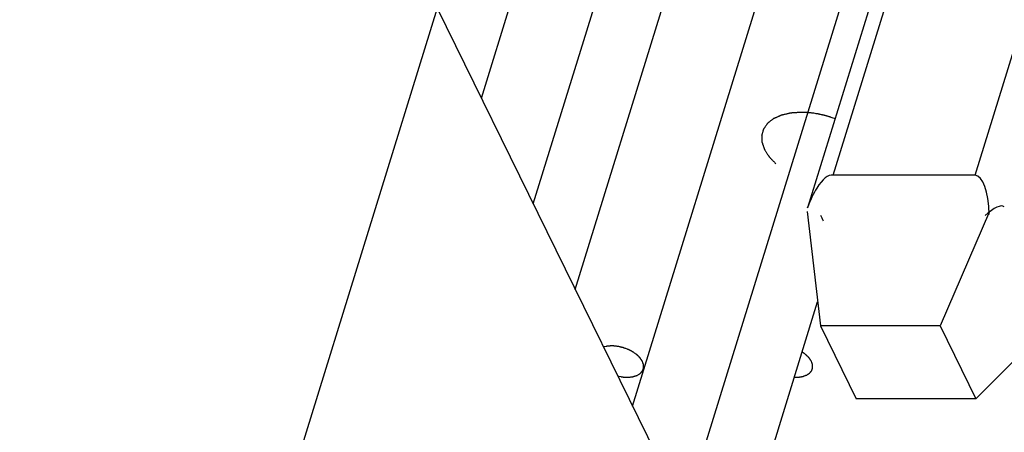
# Model space of a CAD drawing. Header units: millimetres. Extents: x -78 to 141, y 20 to 129.
# Tile 80 of 114: x 103.85 to 112.31, y 69.85 to 73.39. Entities that reach past the tile are written whole.
import ezdxf

# ---------------------------------------------------------------- set-up
doc = ezdxf.new("R2010")
doc.units = ezdxf.units.MM
doc.header["$LTSCALE"] = 16.335
doc.layers.get('0').update_dxf_attribs({"linetype": 'CONTINUOUS'})

msp = doc.modelspace()

# ---------------------------------------------------------------- linework, layer by layer
at = {"color": 7, "linetype": 'Continuous'}
for p, q in [((110.6215, 71.779), (113.2605, 80.319)), ((110.8377, 72.0578), (113.3403, 80.1564)), ((112.0581, 72.0578), (114.0892, 78.6304)), ((107.815, 72.7201), (108.7103, 75.6172)), ((109.5599, 69.1643), (111.3981, 75.1126)), ((108.2607, 71.8117), (109.0157, 74.2548)), ((109.1142, 70.0726), (110.4114, 74.2703)), ((108.6216, 71.0763), (109.5306, 74.0178)), ((107.4349, 73.4945), (103.8456, 61.8795)), ((107.4349, 73.4945), (112.2467, 63.6891)), ((112.0581, 72.0578), (110.8377, 72.0578)), ((110.6143, 71.7468), (110.7295, 70.7624)), ((112.1834, 71.7468), (111.7577, 70.7624)), ((109.9208, 68.4288), (110.7055, 70.968)), ((111.7577, 70.7624), (110.7295, 70.7624)), ((110.7295, 70.7624), (111.0375, 70.1348)), ((111.7577, 70.7624), (112.0656, 70.1348)), ((112.6742, 70.7467), (112.0656, 70.1348)), ((112.0656, 70.1348), (111.0375, 70.1348))]:
    msp.add_line(p, q, dxfattribs=at)
for centre, major_axis, ratio, start_param, end_param in [((110.7151, 71.2805), (-0.1226, -0.7773), 0.276968, 3.141593, 3.725793), ((111.9355, 71.2805), (-0.1226, -0.7773), 0.276968, 2.214184, 3.141593), ((110.7151, 71.2805), (-0.1226, -0.7773), 0.276968, 3.725793, 4.069001), ((111.8934, 71.1441), (-0.4166, -0.643), 0.213825, 3.141593, 3.78498), ((110.6729, 71.1441), (0.0192, -0.643), 0.254672, 2.498205, 2.645746)]:
    msp.add_ellipse(centre, major_axis=major_axis, ratio=ratio, start_param=start_param, end_param=end_param, dxfattribs=at)
for points, knots in [([(110.5639, 72.5981), (110.5612, 72.5979), (110.5393, 72.5964), (110.5225, 72.5953), (110.5083, 72.5943), (110.4969, 72.5935), (110.4876, 72.5929), (110.4807, 72.5924), (110.475, 72.5921), (110.4708, 72.591), (110.4666, 72.5901), (110.4615, 72.5889), (110.4532, 72.5871), (110.4429, 72.5847), (110.4305, 72.5819), (110.418, 72.5791), (110.4077, 72.5768), (110.401, 72.5753), (110.3979, 72.5745), (110.3959, 72.5742), (110.3936, 72.5731), (110.3909, 72.572), (110.3874, 72.5704), (110.3829, 72.5685), (110.3776, 72.5661), (110.3705, 72.563), (110.3617, 72.5591), (110.3528, 72.5553), (110.3457, 72.5522), (110.3404, 72.5498), (110.3359, 72.5479), (110.3324, 72.5463), (110.3298, 72.5452), (110.3276, 72.5443), (110.3262, 72.5431), (110.3248, 72.5421), (110.3232, 72.5408), (110.3191, 72.5378), (110.313, 72.5331), (110.3049, 72.527), (110.2968, 72.5208), (110.2901, 72.5157), (110.2847, 72.5115), (110.2813, 72.509), (110.2786, 72.5069), (110.2759, 72.505), (110.2736, 72.5017), (110.2708, 72.4979), (110.2671, 72.4928), (110.2625, 72.4864), (110.257, 72.4787), (110.2524, 72.4724), (110.2487, 72.4673), (110.2464, 72.4641), (110.2445, 72.4615), (110.2432, 72.4596), (110.242, 72.458), (110.2411, 72.4567), (110.2403, 72.4558), (110.2401, 72.4547), (110.2396, 72.4533), (110.2391, 72.4515), (110.2385, 72.4493), (110.2376, 72.4465), (110.2366, 72.4429), (110.2349, 72.4372), (110.2327, 72.43), (110.2302, 72.4215), (110.2281, 72.4143), (110.2264, 72.4086), (110.2251, 72.4043), (110.2239, 72.4007), (110.2243, 72.3976), (110.2243, 72.3945), (110.2245, 72.3906), (110.2248, 72.3844), (110.2251, 72.3767), (110.2255, 72.3674), (110.2259, 72.3581), (110.2262, 72.3511), (110.2264, 72.3464), (110.2265, 72.3445), (110.2266, 72.343), (110.2266, 72.3413), (110.2274, 72.3393), (110.2282, 72.3369), (110.2294, 72.3336), (110.2308, 72.3295), (110.2325, 72.3246), (110.2348, 72.318), (110.2376, 72.3098), (110.2405, 72.3016), (110.2428, 72.295), (110.2445, 72.2901), (110.2459, 72.286), (110.2471, 72.2827), (110.2479, 72.2803), (110.2486, 72.2781), (110.2497, 72.2766), (110.2512, 72.2742), (110.2546, 72.269), (110.2597, 72.2609), (110.266, 72.2512), (110.2722, 72.2416), (110.2773, 72.2335), (110.2815, 72.2271), (110.284, 72.223), (110.2861, 72.2198), (110.2882, 72.2164), (110.2919, 72.2126), (110.2963, 72.2079), (110.3023, 72.2016), (110.3097, 72.1938), (110.3189, 72.1841), (110.3296, 72.1727), (110.344, 72.1576), (110.3455, 72.1559)], [0, 0, 0, 0, 0.0088104, 0.0132156, 0.0176207, 0.0220259, 0.0242285, 0.0264311, 0.0285925, 0.0296005, 0.0306085, 0.0326245, 0.0346405, 0.0386726, 0.0427046, 0.0467366, 0.0507686, 0.0527847, 0.0532887, 0.0537927, 0.0547279, 0.0556484, 0.056569, 0.0584102, 0.0602513, 0.0620924, 0.0657747, 0.069457, 0.0712982, 0.0731393, 0.0749804, 0.075901, 0.0768216, 0.0777156, 0.078119, 0.0785224, 0.0793292, 0.080136, 0.0833632, 0.0865903, 0.0898175, 0.0930446, 0.0946582, 0.0962718, 0.0970786, 0.0978854, 0.0993941, 0.1008903, 0.1023865, 0.105379, 0.1083714, 0.1113638, 0.11286, 0.1143563, 0.1151044, 0.1158525, 0.1166006, 0.1169746, 0.1173487, 0.1177034, 0.118058, 0.1187673, 0.1194767, 0.120186, 0.1216046, 0.1230232, 0.1258605, 0.1286978, 0.1315351, 0.1329537, 0.1343723, 0.1357895, 0.1365274, 0.1372653, 0.1387412, 0.140217, 0.1431686, 0.1461202, 0.1490718, 0.1520234, 0.1527613, 0.1534992, 0.1538682, 0.1542371, 0.1550405, 0.1558666, 0.1566926, 0.1583448, 0.159997, 0.1616491, 0.1649535, 0.1682578, 0.16991, 0.1715621, 0.1732143, 0.1740404, 0.1748664, 0.1757054, 0.1761605, 0.1766155, 0.1784358, 0.1820762, 0.1857167, 0.1893572, 0.1929977, 0.1948179, 0.1966381, 0.1975483, 0.1984584, 0.2004676, 0.2025307, 0.2045937, 0.2087198, 0.2128459, 0.216972, 0.2252242, 0.2252242, 0.2252242, 0.2252242]), ([(110.8575, 72.5426), (110.8569, 72.5428), (110.8372, 72.5496), (110.8253, 72.5536), (110.8145, 72.5574), (110.8086, 72.5593), (110.8023, 72.561), (110.7946, 72.5632), (110.7852, 72.5659), (110.7758, 72.5685), (110.768, 72.5707), (110.7619, 72.5725), (110.7572, 72.5736), (110.7527, 72.5746), (110.7436, 72.5766), (110.7329, 72.5789), (110.7223, 72.5813), (110.7162, 72.5826), (110.7117, 72.5837), (110.707, 72.5844), (110.7007, 72.5854), (110.6897, 72.5871), (110.6771, 72.5891), (110.6662, 72.5909), (110.6599, 72.5919), (110.6537, 72.5924), (110.646, 72.5932), (110.6367, 72.5941), (110.6273, 72.595), (110.6196, 72.5957), (110.6134, 72.5964), (110.6089, 72.5966), (110.6044, 72.5967), (110.5952, 72.5971), (110.5845, 72.5974), (110.5644, 72.5981), (110.5639, 72.5981)], [0, 0, 0, 0, 0.00594741, 0.01189481, 0.01486851, 0.0163727, 0.0179132, 0.0209942, 0.02407521, 0.02715621, 0.03023721, 0.03177772, 0.03327608, 0.03475421, 0.03623234, 0.04214486, 0.04510112, 0.04657925, 0.04805738, 0.0495686, 0.05107982, 0.05410227, 0.06014715, 0.0631696, 0.06467023, 0.06615157, 0.06911426, 0.07207694, 0.07503962, 0.0780023, 0.07948364, 0.08092796, 0.08235476, 0.08378156, 0.08948877, 0.09519598, 0.09519598, 0.09519598, 0.09519598]), ([(109.1998, 70.4556), (109.1994, 70.4561), (109.1915, 70.4684), (109.1866, 70.4759), (109.1843, 70.4794), (109.1828, 70.4817), (109.1819, 70.4831), (109.181, 70.4845), (109.1794, 70.4861), (109.1769, 70.4887), (109.1737, 70.4919), (109.1698, 70.4958), (109.166, 70.4997), (109.1621, 70.5035), (109.1589, 70.5068), (109.1564, 70.5094), (109.1548, 70.511), (109.1535, 70.5123), (109.1518, 70.5134), (109.149, 70.5155), (109.1434, 70.5196), (109.1353, 70.5254), (109.128, 70.5307), (109.1232, 70.5342), (109.1211, 70.5356), (109.1195, 70.5369), (109.1177, 70.5379), (109.1144, 70.5396), (109.1098, 70.5421), (109.1041, 70.5451), (109.0985, 70.548), (109.0929, 70.551), (109.0872, 70.554), (109.0825, 70.5564), (109.0788, 70.5585), (109.0746, 70.5599), (109.0675, 70.5627), (109.0572, 70.5664), (109.047, 70.5703), (109.0398, 70.5729), (109.0358, 70.5746), (109.0315, 70.5756), (109.0262, 70.5769), (109.0198, 70.5784), (109.0134, 70.5799), (109.007, 70.5814), (109.0006, 70.5829), (108.9953, 70.5842), (108.9916, 70.5851), (108.9895, 70.5856), (108.9874, 70.5857), (108.9847, 70.586), (108.9784, 70.5867), (108.969, 70.5877), (108.9584, 70.5888), (108.95, 70.5897), (108.9449, 70.5903), (108.9408, 70.5901), (108.9368, 70.5899), (108.9319, 70.5897), (108.9259, 70.5895), (108.92, 70.5893), (108.914, 70.5891), (108.909, 70.5889), (108.9051, 70.5888), (108.9022, 70.5887), (108.8995, 70.588), (108.8959, 70.5873), (108.8914, 70.5864), (108.8815, 70.5843), (108.8655, 70.5811), (108.8647, 70.5809)], [0, 0, 0, 0, 0.0061614, 0.0077018, 0.0092421, 0.0100123, 0.0103974, 0.0107825, 0.0116239, 0.0124892, 0.0142199, 0.0159506, 0.0176812, 0.0194119, 0.0211426, 0.0220079, 0.0228733, 0.02331, 0.0237843, 0.0247329, 0.0266301, 0.0304245, 0.0342189, 0.0351675, 0.0361161, 0.0365904, 0.0370838, 0.038093, 0.0401113, 0.0421296, 0.0441479, 0.0461662, 0.0481846, 0.0502029, 0.0512147, 0.0522552, 0.0543362, 0.0584981, 0.0626601, 0.0647411, 0.0657816, 0.0668204, 0.0688995, 0.0709786, 0.0730577, 0.0751368, 0.0772159, 0.079295, 0.0803345, 0.0808479, 0.0813511, 0.0823575, 0.0833639, 0.0873896, 0.0914152, 0.0934281, 0.09541, 0.0963543, 0.0972987, 0.0991873, 0.101076, 0.1029647, 0.1048534, 0.106742, 0.1076864, 0.1086111, 0.1094766, 0.110342, 0.112073, 0.113804, 0.1207279, 0.1207279, 0.1207279, 0.1207279]), ([(110.6527, 70.4556), (110.6527, 70.4557), (110.6492, 70.4617), (110.6472, 70.4652), (110.6454, 70.4684), (110.6444, 70.4702), (110.643, 70.4719), (110.6414, 70.4742), (110.6388, 70.4778), (110.6365, 70.4809), (110.6345, 70.4837), (110.633, 70.4854), (110.6302, 70.4885), (110.6271, 70.492), (110.6239, 70.4955), (110.6216, 70.4983), (110.6188, 70.5007), (110.6152, 70.5041), (110.6116, 70.5075), (110.6084, 70.5105), (110.6065, 70.5122), (110.6034, 70.5145), (110.5988, 70.5182), (110.5942, 70.5218), (110.5911, 70.5243), (110.5889, 70.5258), (110.5848, 70.5286), (110.5802, 70.5317), (110.5724, 70.5369), (110.5723, 70.537)], [0, 0, 0, 0, 0.00192684, 0.00385368, 0.00481711, 0.00531395, 0.00584322, 0.00690175, 0.00796028, 0.01007735, 0.01060662, 0.01115658, 0.01227904, 0.01452397, 0.01564643, 0.01676889, 0.01795243, 0.01913597, 0.02150305, 0.0226866, 0.02328724, 0.02390702, 0.02638611, 0.02886521, 0.02948498, 0.030129, 0.03144249, 0.03406948, 0.03669646, 0.03669646, 0.03669646, 0.03669646]), ([(108.9877, 70.3303), (108.9888, 70.3301), (109.0076, 70.3269), (109.0195, 70.3249), (109.0249, 70.3239), (109.0292, 70.3232), (109.0323, 70.3226), (109.0355, 70.3225), (109.0396, 70.3223), (109.0447, 70.3221), (109.0509, 70.3219), (109.0571, 70.3217), (109.0632, 70.3215), (109.0684, 70.3213), (109.0725, 70.3211), (109.075, 70.3211), (109.0771, 70.321), (109.079, 70.3213), (109.0823, 70.3216), (109.0889, 70.3224), (109.0964, 70.3233), (109.104, 70.3242), (109.1087, 70.3247), (109.1125, 70.3251), (109.1148, 70.3255), (109.1167, 70.3256), (109.1184, 70.3261), (109.1213, 70.327), (109.1254, 70.3282), (109.1303, 70.3297), (109.1351, 70.3313), (109.14, 70.3328), (109.1441, 70.334), (109.1474, 70.335), (109.1498, 70.3358), (109.1518, 70.3363), (109.1532, 70.3372), (109.1545, 70.3379), (109.1561, 70.3389), (109.16, 70.3412), (109.1659, 70.3446), (109.1717, 70.3481), (109.1756, 70.3504), (109.1772, 70.3513), (109.1785, 70.3521), (109.1798, 70.3528), (109.1809, 70.3542), (109.1823, 70.3556), (109.1841, 70.3576), (109.1864, 70.3601), (109.1891, 70.363), (109.1918, 70.366), (109.1945, 70.369), (109.1965, 70.3712), (109.1979, 70.3727), (109.1986, 70.3734), (109.1992, 70.3742), (109.1996, 70.3754), (109.2002, 70.3769), (109.2011, 70.3792), (109.2023, 70.3821), (109.2037, 70.3856), (109.2052, 70.3891), (109.2066, 70.3927), (109.2078, 70.3956), (109.2085, 70.3976), (109.2091, 70.3988), (109.2091, 70.4001), (109.2091, 70.4017), (109.2091, 70.4043), (109.2092, 70.4075), (109.2092, 70.4114), (109.2092, 70.4153), (109.2093, 70.4191), (109.2093, 70.4224), (109.2093, 70.425), (109.2094, 70.4267), (109.2089, 70.4279), (109.2084, 70.4293), (109.2076, 70.4317), (109.2065, 70.4351), (109.2047, 70.4407), (109.2029, 70.4462), (109.1999, 70.4554), (109.1998, 70.4556)], [0, 0, 0, 0, 0.00821252, 0.01026564, 0.01231877, 0.01334534, 0.0143719, 0.01535918, 0.01633725, 0.0182934, 0.02024955, 0.0222057, 0.02416185, 0.02611799, 0.02709607, 0.02807414, 0.02855852, 0.02901032, 0.02991391, 0.03172109, 0.03533546, 0.03714264, 0.03894983, 0.03985342, 0.04075701, 0.04120881, 0.04162842, 0.04244035, 0.04406421, 0.04568808, 0.04731194, 0.0489358, 0.05055967, 0.0513716, 0.05218353, 0.05298297, 0.0533414, 0.05369983, 0.0544167, 0.05513356, 0.05800103, 0.06086849, 0.06158535, 0.06230222, 0.06266065, 0.06301908, 0.06366294, 0.06430112, 0.0649393, 0.06621566, 0.06749202, 0.06876838, 0.07004474, 0.0713211, 0.07164019, 0.07195928, 0.07226753, 0.07256713, 0.07316632, 0.07376552, 0.07496391, 0.07616229, 0.07736068, 0.07855907, 0.07975746, 0.08035665, 0.08065625, 0.08096077, 0.08157565, 0.08219052, 0.08342027, 0.08465002, 0.08587977, 0.08710952, 0.08833927, 0.08895415, 0.08957815, 0.08991999, 0.09026184, 0.09094553, 0.09231292, 0.09368031, 0.09641509, 0.09914987, 0.09914987, 0.09914987, 0.09914987]), ([(110.5056, 70.3211), (110.5059, 70.3211), (110.517, 70.3214), (110.5237, 70.3215), (110.5305, 70.3217), (110.5355, 70.3218), (110.5396, 70.3219), (110.543, 70.322), (110.5454, 70.3219), (110.5477, 70.3225), (110.5508, 70.323), (110.5562, 70.3239), (110.5623, 70.325), (110.5684, 70.3261), (110.573, 70.3269), (110.5768, 70.3276), (110.5795, 70.3281), (110.581, 70.3284), (110.5821, 70.3285), (110.5831, 70.329), (110.5844, 70.3294), (110.5866, 70.3303), (110.5911, 70.332), (110.5975, 70.3344), (110.6039, 70.3368), (110.6084, 70.3386), (110.6107, 70.3394), (110.6119, 70.3399), (110.6129, 70.3402), (110.6137, 70.3408), (110.6147, 70.3415), (110.6165, 70.3427), (110.6201, 70.3451), (110.6242, 70.3479), (110.6283, 70.3507), (110.6313, 70.3528), (110.6339, 70.3545), (110.6357, 70.3557), (110.6367, 70.3564), (110.6375, 70.3569), (110.638, 70.3576), (110.6387, 70.3585), (110.6399, 70.36), (110.6417, 70.3622), (110.6438, 70.3648), (110.6459, 70.3674), (110.648, 70.37), (110.6501, 70.3726), (110.6518, 70.3748), (110.653, 70.3763), (110.6537, 70.3772), (110.6543, 70.3778), (110.6545, 70.3786), (110.6549, 70.3796), (110.6554, 70.3813), (110.6563, 70.3838), (110.6573, 70.3867), (110.6584, 70.3897), (110.6594, 70.3927), (110.6604, 70.3956), (110.6612, 70.3981), (110.6619, 70.3998), (110.6622, 70.4008), (110.6625, 70.4016), (110.6624, 70.4024), (110.6624, 70.4035), (110.6624, 70.4054), (110.6623, 70.4082), (110.6623, 70.4115), (110.6622, 70.4148), (110.6622, 70.4181), (110.6621, 70.4214), (110.6621, 70.4241), (110.6621, 70.426), (110.662, 70.4271), (110.6621, 70.428), (110.6617, 70.4288), (110.6613, 70.43), (110.6606, 70.432), (110.6597, 70.4349), (110.6585, 70.4383), (110.6569, 70.4431), (110.6554, 70.4477), (110.6527, 70.4554), (110.6527, 70.4556)], [0, 0, 0, 0, 0.00316226, 0.00632453, 0.00790566, 0.00948679, 0.01106792, 0.01185849, 0.01264906, 0.0133875, 0.01412594, 0.01560282, 0.01855658, 0.02003347, 0.02151035, 0.02298723, 0.02372567, 0.02409489, 0.02446411, 0.02478997, 0.02511583, 0.02576755, 0.02707098, 0.02967786, 0.03228473, 0.03358817, 0.03423989, 0.03456575, 0.0348916, 0.03518595, 0.03548029, 0.03606898, 0.03724635, 0.03960109, 0.04077846, 0.04195584, 0.04313321, 0.04372189, 0.04401624, 0.04431058, 0.04457584, 0.04484111, 0.04537164, 0.0464327, 0.04749376, 0.04855482, 0.04961588, 0.05067695, 0.05173801, 0.05226854, 0.0525338, 0.05279907, 0.05304777, 0.05329647, 0.05379388, 0.05478869, 0.0557835, 0.05677831, 0.05777312, 0.05876793, 0.05976274, 0.06026014, 0.06050885, 0.06075755, 0.06101909, 0.06128064, 0.06180372, 0.0628499, 0.06389608, 0.06494225, 0.06598843, 0.0670346, 0.06808078, 0.06860387, 0.06886541, 0.06912696, 0.06941603, 0.06970511, 0.07028326, 0.07143956, 0.07259586, 0.07375216, 0.07606477, 0.07837737, 0.07837737, 0.07837737, 0.07837737])]:
    msp.add_open_spline(points, degree=3, knots=knots, dxfattribs=at)

doc.saveas('drawing.dxf')
